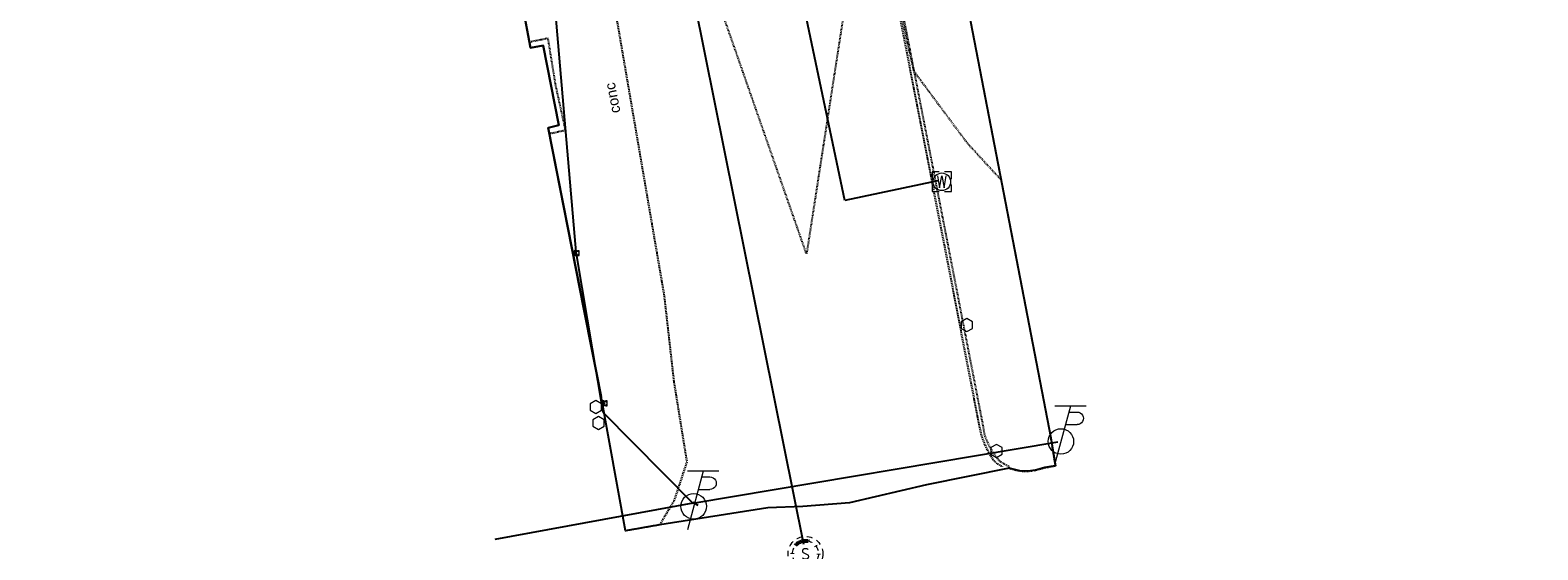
# Model space of a CAD drawing. Header units: feet. Extents: x 1743473 to 1753761, y 447116 to 448712.
# Tile 25 of 34: x 1750699 to 1750930, y 447983 to 448063. Entities that reach past the tile are written whole.
import ezdxf
from ezdxf import colors
from ezdxf.entities.mleader import LeaderData, LeaderLine
from ezdxf.math import Vec2, Vec3

# ---------------------------------------------------------------- set-up
doc = ezdxf.new("R2010")
doc.units = ezdxf.units.FT
doc.header["$MEASUREMENT"] = 0
for name, pattern in [('DGN Style 6', [6.093386, 0.003204, -1.281469, 2.242571, -1.281469, 0.003204, -1.281469]), ('drainage01', [1.6, 0.85, -0.75]), ('elecex', [0]), ('HIDDEN', [0.09375, 0.0625, -0.03125]), ('OhDOT_USTN1', [0.055, 0.014, -0.041]), ('OhDOT_USTN2', [0.11, 0.069, -0.041]), ('OhDOT_USTN3', [0.22, 0.165, -0.055]), ('OhDOT_USTN5', [0.11, 0.055, -0.055]), ('sanex', [0]), ('waterex', [0])]:
    doc.linetypes.add(name, pattern=pattern)
doc.layers.get('Defpoints').update_dxf_attribs({"color": 13})
for name, color, linetype in [('BD_X_Building', 231, 'Continuous'), ('BD_X_Canopy', 2, 'OhDOT_USTN2'), ('PV_X_Curb', 120, 'OhDOT_USTN1'), ('PV_X_EOP', 7, 'OhDOT_USTN3'), ('PV_X_Walk', 120, 'OhDOT_USTN5'), ('RD_X_Cells', 7, 'Continuous'), ('SRF-CONT EG MIN', 8, 'HIDDEN'), ('SRF-LBL EG.202402405', 7, 'Continuous'), ('SV_X_Control_Cells_Found', 7, 'Continuous'), ('UT_X_Electric', 1, 'elecex'), ('UT_X_Electric_Cells', 1, 'Continuous'), ('UT_X_Misc_Cells', 7, 'Continuous'), ('UT_X_Sanitary_Cells', 3, 'Continuous'), ('UT_X_Sanitary_Line', 3, 'sanex'), ('UT_X_Water', 133, 'waterex'), ('UT_X_Water_Cells', 133, 'Continuous'), ('XREF', 7, 'Continuous')]:
    doc.layers.add(name, color=color, linetype=linetype)
doc.layers.add('SC_Scratch1', color=7, linetype='Continuous', plot=False)
doc.styles.add('L80', font='arial.ttf', dxfattribs={"height": 0.08})
doc.styles.add('Slanted-Normal', font='font31.shx', dxfattribs={"height": 0.14})

# ---------------------------------------------------------------- blocks, each defined once
blk = doc.blocks.new('TPW')
at = {"layer": 'UT_X_Misc_Cells', "color": 30, "linetype": 'Continuous', "lineweight": 0}
for p, q in [((0.0482, 0.18), (-0.0322, -0.12)), ((0.1282, 0.18), (-0.0318, 0.18)), ((0.0231, 0.0862), (0.0827, 0.0862)), ((0.0402, 0.15), (0.0827, 0.15))]:
    blk.add_line(p, q, dxfattribs=at)
blk.add_circle((0, 0), 0.065, dxfattribs=at)
at = {"layer": 'UT_X_Misc_Cells', "color": 30, "linetype": 'Continuous', "lineweight": 0, "extrusion": (0, 0, -1)}
blk.add_arc((-0.0833, 0.1181), 0.0319, 88.8767, 271.1233, dxfattribs=at)
blk = doc.blocks.new('*U99', base_point=(1750800.995, 447989.8896, 733.3706))
at = {"xscale": 30, "yscale": 30, "zscale": 30}
blk.add_blockref('TPW', (1750800.995, 447989.8896, 733.3706), dxfattribs=at)
blk = doc.blocks.new('*U100', base_point=(1750857.187, 447999.8169, 733.679))
at = {"xscale": 30, "yscale": 30, "zscale": 30}
blk.add_blockref('TPW', (1750857.187, 447999.8169, 733.679), dxfattribs=at)
blk = doc.blocks.new('WM')
at = {"layer": 'UT_X_Water_Cells', "color": 133, "linetype": 'Continuous', "lineweight": 0, "flags": 128}
for points in [[(-0.02, 0.075), (-0.075, 0.075), (-0.075, 0.02)], [(-0.033, 0.045), (-0.017, -0.045), (0, 0.045), (0.017, -0.045), (0.033, 0.045)], [(0.075, 0.02), (0.075, 0.075), (0.02, 0.075)], [(-0.075, -0.02), (-0.075, -0.075), (-0.02, -0.075)], [(0.02, -0.075), (0.075, -0.075), (0.075, -0.02)]]:
    blk.add_lwpolyline(points, dxfattribs=at)
at = {"layer": 'UT_X_Water_Cells', "color": 133, "linetype": 'Continuous', "lineweight": 0}
blk.add_circle((0, 0), 0.0675, dxfattribs=at)
blk = doc.blocks.new('*U222', base_point=(1750838.966, 448039.571, 733.816))
at = {"xscale": 20, "yscale": 20, "zscale": 5}
blk.add_blockref('WM', (1750838.966, 448039.571, 733.816), dxfattribs=at)
blk = doc.blocks.new('POST')
at = {"layer": 'RD_X_Cells', "color": 30, "linetype": 'Continuous', "lineweight": 0, "flags": 128}
blk.add_lwpolyline([(-0.065, -0.037), (0, -0.075), (0.065, -0.037), (0.065, 0.037), (0, 0.075), (-0.065, 0.037), (-0.065, -0.037)], dxfattribs=at)
blk = doc.blocks.new('*U223', base_point=(1750842.776, 448017.629, 733.61))
at = {"layer": 'RD_X_Cells', "color": 0, "linetype": 'ByBlock', "lineweight": -2, "xscale": 13.33333333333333, "yscale": 13.33333333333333, "zscale": 13.33333333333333}
blk.add_blockref('POST', (1750842.776, 448017.629, 733.61), dxfattribs=at)
blk = doc.blocks.new('*U224', base_point=(1750847.333, 447998.378, 733.432))
at = {"layer": 'RD_X_Cells', "color": 0, "linetype": 'ByBlock', "lineweight": -2, "xscale": 13.33333333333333, "yscale": 13.33333333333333, "zscale": 13.33333333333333}
blk.add_blockref('POST', (1750847.333, 447998.378, 733.432), dxfattribs=at)
blk = doc.blocks.new('MH1D-X-SAN')
at = {"layer": 'Defpoints', "color": 61, "linetype": 'DGN Style 6', "lineweight": 53}
blk.add_circle((0, 0), 2, dxfattribs=at)
at = {"layer": 'Defpoints', "color": 20, "linetype": 'drainage01', "lineweight": 0}
blk.add_circle((0, 0), 2, dxfattribs=at)
at = {"layer": 'UT_X_Sanitary_Cells', "color": 3, "linetype": 'Continuous', "lineweight": 0, "flags": 128}
blk.add_lwpolyline([(0.4, 0.65), (0.37, 0.68), (0.33, 0.71), (0.22, 0.74), (0.08, 0.77), (-0.02, 0.77), (-0.06, 0.77), (-0.22, 0.73), (-0.36, 0.65), (-0.45, 0.55), (-0.47, 0.45), (-0.47, 0.38), (-0.45, 0.28), (-0.35, 0.19), (0.35, -0.19), (0.41, -0.24), (0.43, -0.29), (0.46, -0.37), (0.46, -0.44), (0.45, -0.52), (0.43, -0.57), (0.41, -0.63), (0.38, -0.68), (0.36, -0.72), (0.32, -0.76), (0.28, -0.78), (0.23, -0.81), (0.2, -0.82), (0.08, -0.83), (-0.09, -0.83), (-0.21, -0.81), (-0.37, -0.72), (-0.47, -0.64)], dxfattribs=at)
at = {"layer": 'UT_X_Sanitary_Cells', "linetype": 'drainage01', "lineweight": 0}
blk.add_circle((0, 0), 2.67, dxfattribs=at)
blk = doc.blocks.new('*U225', base_point=(1750818.107, 447982.628, 733.447))
blk.add_blockref('MH1D-X-SAN', (1750818.107, 447982.628, 733.447))
blk = doc.blocks.new('EM')
at = {"layer": 'UT_X_Electric_Cells', "color": 1, "linetype": 'Continuous', "lineweight": 0}
blk.add_line((-0.028, 0), (0.017, 0), dxfattribs=at)
at = {"layer": 'UT_X_Electric_Cells', "color": 1, "linetype": 'Continuous', "lineweight": 0, "flags": 128}
for points in [[(-0.02, 0.075), (-0.075, 0.075), (-0.075, 0.02)], [(0.028, 0.045), (-0.028, 0.045), (-0.028, -0.045), (0.028, -0.045)], [(0.075, 0.02), (0.075, 0.075), (0.02, 0.075)], [(-0.075, -0.02), (-0.075, -0.075), (-0.02, -0.075)], [(0.02, -0.075), (0.075, -0.075), (0.075, -0.02)]]:
    blk.add_lwpolyline(points, dxfattribs=at)
at = {"layer": 'UT_X_Electric_Cells', "color": 1, "linetype": 'Continuous', "lineweight": 0}
blk.add_circle((0, 0), 0.0675, dxfattribs=at)
blk = doc.blocks.new('*U117', base_point=(1750787.397, 448005.663, 740.964))
at = {"xscale": 5, "yscale": 5, "zscale": 5}
blk.add_blockref('EM', (1750787.397, 448005.663, 740.964), dxfattribs=at)
blk = doc.blocks.new('*U226', base_point=(1750786.424, 448002.628, 733.702))
at = {"layer": 'RD_X_Cells', "color": 0, "linetype": 'ByBlock', "lineweight": -2, "xscale": 13.33333333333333, "yscale": 13.33333333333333, "zscale": 13.33333333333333}
blk.add_blockref('POST', (1750786.424, 448002.628, 733.702), dxfattribs=at)
blk = doc.blocks.new('*U227', base_point=(1750786.007, 448005.09, 733.481))
at = {"layer": 'RD_X_Cells', "color": 0, "linetype": 'ByBlock', "lineweight": -2, "xscale": 13.33333333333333, "yscale": 13.33333333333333, "zscale": 13.33333333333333}
blk.add_blockref('POST', (1750786.007, 448005.09, 733.481), dxfattribs=at)
blk = doc.blocks.new('*U118', base_point=(1750783.106, 448028.648, 739.367))
at = {"xscale": 5, "yscale": 5, "zscale": 5}
blk.add_blockref('EM', (1750783.106, 448028.648, 739.367), dxfattribs=at)
blk = doc.blocks.new('Dim1')
h = blk.add_hatch(color=4)
h.dxf.hatch_style = 1
h.paths.add_polyline_path([(0, 0), (-1, -0.2), (-1, 0.2)])
at = {"color": 4}
blk.add_lwpolyline([(0, 0), (-1, -0.2), (-1, 0.2), (0, 0)], dxfattribs=at)
blk = doc.blocks.new('2024.02405 EX BASE_1')
at = {"layer": 'BD_X_Building', "flags": 128}
for points in [[(1750830.1, 448131.97), (1750839.13, 448085.97), (1750839.15, 448085.85), (1750840.01, 448081.42), (1750840.04, 448081.28), (1750840.62, 448078.25), (1750840.64, 448078.17), (1750841.63, 448073.02), (1750841.65, 448072.91), (1750855.67, 448000.35)], [(1750766.04, 448112.8), (1750776.06, 448060.1), (1750777.96, 448060.43), (1750780.35, 448048.22), (1750778.75, 448047.81), (1750786.86, 448006.69)]]:
    blk.add_lwpolyline(points, dxfattribs=at)
at = {"layer": 'BD_X_Canopy', "flags": 128}
blk.add_lwpolyline([(1750779.12, 448046.99), (1750781.4, 448047.49), (1750781.21, 448048.38), (1750779.9, 448054.35), (1750778.87, 448060.65), (1750778.74, 448061.53), (1750775.96, 448060.96)], dxfattribs=at)
at = {"layer": 'PV_X_Curb', "flags": 128}
blk.add_lwpolyline([(1750831.89, 448071.04), (1750832.84, 448066.09), (1750839.89, 448029.88), (1750845.27, 448002.14), (1750845.5, 448000.75), (1750846.03, 447999.47), (1750846.03, 447999.47), (1750846.51, 447998.59), (1750846.51, 447998.59), (1750847.07, 447997.75), (1750847.07, 447997.75), (1750847.43, 447997.24), (1750847.43, 447997.24), (1750847.84, 447996.83), (1750847.84, 447996.83), (1750848.7, 447996.3), (1750848.7, 447996.3), (1750849.16, 447996.07)], dxfattribs=at)
at = {"layer": 'PV_X_EOP', "flags": 128}
for points in [[(1750780.9, 448120.38), (1750781.67, 448115.73), (1750780.91, 448115.52), (1750787.89, 448072.21), (1750796.47, 448022.19), (1750797.97, 448008.93), (1750799.95, 447996.68), (1750797.98, 447990.7), (1750795.8, 447987.06), (1750790.56, 447986.13)], [(1750831.32, 448070.94), (1750832.29, 448066.02), (1750839.36, 448029.76), (1750844.72, 448001.98), (1750845.07, 448000.51), (1750845.51, 447999.38), (1750845.51, 447999.38), (1750845.89, 447998.61), (1750845.89, 447998.61), (1750846.44, 447997.64), (1750846.44, 447997.64), (1750846.84, 447997), (1750846.84, 447997), (1750847.26, 447996.56), (1750847.26, 447996.56), (1750848.21, 447996), (1750848.21, 447996)]]:
    blk.add_lwpolyline(points, dxfattribs=at)
at = {"layer": 'PV_X_Walk', "flags": 128}
blk.add_lwpolyline([(1750849.16, 447996.07), (1750849.26, 447995.72), (1750850.89, 447995.31), (1750850.89, 447995.31), (1750852.11, 447995.26), (1750853.31, 447995.43), (1750853.31, 447995.43), (1750854.73, 447995.81), (1750855.67, 447995.98), (1750856.36, 447996.1), (1750855.67, 448000.35)], dxfattribs=at)
at = {"layer": 'UT_X_Electric', "flags": 128}
for points in [[(1750783.05, 448028.23), (1750774.45, 448128.61)], [(1750783.05, 448028.23), (1750787.11, 448004.3)], [(1750787.11, 448004.3), (1750800.85, 447990.38)], [(1750800.85, 447990.38), (1750856.72, 447999.74)], [(1750800.85, 447990.38), (1750770.57, 447984.81)], [(1750801.7, 447990), (1750801, 447990.46), (1750800.85, 447990.38)]]:
    blk.add_lwpolyline(points, dxfattribs=at)
at = {"layer": 'UT_X_Sanitary_Line', "color": 3, "linetype": 'sanex', "lineweight": -3}
blk.add_lwpolyline([(1750781.42, 448164.85), (1750817.81, 447984.1)], dxfattribs=at)
at = {"layer": 'UT_X_Water'}
for points, elevation in [([(1750801.64, 448139.86), (1750802.35, 448136.91), (1750807.11, 448117.49), (1750824.08, 448036.78)], 734.56), ([(1750838.38, 448039.72), (1750824.13, 448036.72)], 734.88)]:
    blk.add_lwpolyline(points, dxfattribs=dict(at, elevation=elevation))
at = {"layer": 'SV_X_Control_Cells_Found'}
for name, p in [('*U223', (1750842.78, 448017.63, 733.61)), ('*U227', (1750786.01, 448005.09, 733.48)), ('*U226', (1750786.42, 448002.63, 733.7)), ('*U224', (1750847.33, 447998.38, 733.43))]:
    blk.add_blockref(name, p, dxfattribs=at)
at = {"layer": 'UT_X_Electric_Cells'}
for name, p in [('*U118', (1750783.11, 448028.65, 739.37)), ('*U117', (1750787.4, 448005.66, 740.96)), ('*U100', (1750857.19, 447999.82, 733.68)), ('*U99', (1750801, 447989.89, 733.37))]:
    blk.add_blockref(name, p, dxfattribs=at)
at = {"layer": 'UT_X_Sanitary_Cells'}
blk.add_blockref('*U225', (1750818.11, 447982.63, 733.45), dxfattribs=at)
at = {"layer": 'UT_X_Water_Cells'}
blk.add_blockref('*U222', (1750838.97, 448039.57, 733.82), dxfattribs=at)
at = {"layer": 'SC_Scratch1', "insert": (1750788.25, 448049.92), "char_height": 1.6, "width": 4.7112, "attachment_point": 1, "rotation": 101, "style": 'L80'}
blk.add_mtext('conc', dxfattribs=at)
at = {"layer": 'SC_Scratch1'}
ml = blk.add_multileader_mtext('Standard', dxfattribs=at)
ml.set_content('DOORWAY\\P735.03', color=256, style='L80')
ml.set_leader_properties()
ml.build(insert=Vec2(0, 0))
ml.multileader.update_dxf_attribs({"text_left_attachment_type": 2, "text_right_attachment_type": 2, "dogleg_length": 0.05, "arrow_head_size": 1.6, "scale": 20})
ctx = ml.context
ctx.base_point, ctx.scale, ctx.char_height, ctx.arrow_head_size, ctx.landing_gap_size, ctx.plane_origin = Vec3(1750524.49, 448059.65), 20, 1.6, 1.6, 0.8, Vec3(1750496.03, 448079.59)
ctx.left_attachment, ctx.right_attachment = 2, 2
notes = []
notes.append((ctx, [(0, (1, 1, 0), (1750523.49, 448059.65), (1, 0), 1, [(0, [(1750520.57, 448069.83)], 0, [])])]))
ctx.mtext.insert, ctx.mtext.width, ctx.mtext.flow_direction = Vec3(1750525.29, 448061.79), 19.4794, 5
ml = blk.add_multileader_mtext('Standard', dxfattribs=at)
ml.set_content('DOORWAY\\P735.09', color=256, style='L80')
ml.set_leader_properties()
ml.build(insert=Vec2(0, 0))
ml.multileader.update_dxf_attribs({"text_left_attachment_type": 2, "text_right_attachment_type": 2, "dogleg_length": 0.05, "arrow_head_size": 1.6, "scale": 20})
ctx = ml.context
ctx.base_point, ctx.scale, ctx.char_height, ctx.arrow_head_size, ctx.landing_gap_size, ctx.plane_origin = Vec3(1750507.7, 448056.21), 20, 1.6, 1.6, 0.8, Vec3(1750479.24, 448076.16)
ctx.left_attachment, ctx.right_attachment = 2, 2
notes.append((ctx, [(0, (1, 1, 0), (1750506.7, 448056.21), (1, 0), 1, [(0, [(1750503.77, 448066.39)], 0, [])])]))
ctx.mtext.insert, ctx.mtext.width, ctx.mtext.flow_direction = Vec3(1750508.5, 448058.35), 19.4794, 5
ml = blk.add_multileader_mtext('Standard', dxfattribs=at)
ml.set_content('DOORWAY\\P735.33', color=256, style='L80')
ml.set_leader_properties()
ml.build(insert=Vec2(0, 0))
ml.multileader.update_dxf_attribs({"text_left_attachment_type": 2, "text_right_attachment_type": 2, "dogleg_length": 0.05, "arrow_head_size": 1.6, "scale": 20})
ctx = ml.context
ctx.base_point, ctx.scale, ctx.char_height, ctx.arrow_head_size, ctx.landing_gap_size, ctx.plane_origin = Vec3(1750486.25, 448052.2), 20, 1.6, 1.6, 0.8, Vec3(1750457.79, 448072.14)
ctx.left_attachment, ctx.right_attachment = 2, 2
notes.append((ctx, [(0, (1, 1, 0), (1750485.25, 448052.2), (1, 0), 1, [(0, [(1750482.32, 448062.38)], 0, [])])]))
ctx.mtext.insert, ctx.mtext.width, ctx.mtext.flow_direction = Vec3(1750487.05, 448054.34), 19.4794, 5
ml = blk.add_multileader_mtext('Standard', dxfattribs=at)
ml.set_content('DOORWAY', color=256, style='L80')
ml.set_leader_properties()
ml.build(insert=Vec2(0, 0))
ml.multileader.update_dxf_attribs({"text_left_attachment_type": 2, "text_right_attachment_type": 2, "dogleg_length": 0.05, "arrow_head_size": 1.6, "scale": 20})
ctx = ml.context
ctx.base_point, ctx.scale, ctx.char_height, ctx.arrow_head_size, ctx.landing_gap_size, ctx.plane_origin = Vec3(1750427.79, 448040.42), 20, 1.6, 1.6, 0.8, Vec3(1750399.33, 448060.36)
ctx.left_attachment, ctx.right_attachment = 2, 2
notes.append((ctx, [(0, (1, 1, 0), (1750426.79, 448040.42), (1, 0), 1, [(0, [(1750423.87, 448050.59)], 0, [])])]))
ctx.mtext.insert, ctx.mtext.width, ctx.mtext.flow_direction = Vec3(1750428.59, 448041.22), 19.4794, 5
ml = blk.add_multileader_mtext('Standard', dxfattribs=at)
ml.set_content('"trusted healthcare"', color=256, style='L80')
ml.set_leader_properties()
ml.build(insert=Vec2(0, 0))
ml.multileader.update_dxf_attribs({"text_left_attachment_type": 2, "text_right_attachment_type": 2, "dogleg_length": 0.05, "arrow_head_size": 1.6, "scale": 20})
ctx = ml.context
ctx.base_point, ctx.scale, ctx.char_height, ctx.arrow_head_size, ctx.landing_gap_size, ctx.plane_origin = Vec3(1750388.94, 448027.43, 735.1), 20, 1.6, 1.6, 0.8, Vec3(1750360.48, 448047.37, 735.1)
ctx.left_attachment, ctx.right_attachment = 2, 2
notes.append((ctx, [(0, (1, 1, 0), (1750387.94, 448027.43, 735.1), (1, 0), 1, [(0, [(1750360.48, 448047.37, 735.1)], 0, [])])]))
ctx.mtext.insert, ctx.mtext.width, ctx.mtext.flow_direction = Vec3(1750389.74, 448028.24, 735.1), 19.4794, 5
ml = blk.add_multileader_mtext('Standard', dxfattribs=at)
ml.set_content('DOORWAY', color=256, style='L80')
ml.set_leader_properties()
ml.build(insert=Vec2(0, 0))
ml.multileader.update_dxf_attribs({"text_left_attachment_type": 2, "text_right_attachment_type": 2, "dogleg_length": 0.05, "arrow_head_size": 1.6, "scale": 20})
ctx = ml.context
ctx.base_point, ctx.scale, ctx.char_height, ctx.arrow_head_size, ctx.landing_gap_size, ctx.plane_origin = Vec3(1750404.98, 448035.73), 20, 1.6, 1.6, 0.8, Vec3(1750376.52, 448055.67)
ctx.left_attachment, ctx.right_attachment = 2, 2
notes.append((ctx, [(0, (1, 1, 0), (1750403.98, 448035.73), (1, 0), 1, [(0, [(1750401.06, 448045.91)], 0, [])])]))
ctx.mtext.insert, ctx.mtext.width, ctx.mtext.flow_direction = Vec3(1750405.78, 448036.53), 19.4794, 5
for ctx, leaders in notes:
    for number, flags, end, landing, length, lines in leaders:
        leader = LeaderData()
        leader.index, (leader.has_last_leader_line, leader.has_dogleg_vector, leader.attachment_direction) = number, flags
        leader.last_leader_point, leader.dogleg_vector, leader.dogleg_length = Vec3(end), Vec3(landing), length
        for number, points, colour, breaks in lines:
            line = LeaderLine()
            line.index, line.vertices, line.color, line.breaks = number, Vec3.list(points), colors.encode_raw_color(colour), breaks
            leader.lines.append(line)
        ctx.leaders.append(leader)
blk = doc.blocks.new('2024.02405 PROP BASE_1')
at = {"layer": 'Defpoints', "color": 6}
ml = blk.add_multileader_mtext('Standard', dxfattribs=at)
ml.set_content('EXISTING DIMENSIONS SUFFICE FOR ADA PARKING PER R310.2.1 EXCEPTION 2', color=6, style='Slanted-Normal')
ml.set_leader_properties()
ml.set_arrow_properties(name='Dim1')
ml.build(insert=Vec2(0, 0))
ml.multileader.update_dxf_attribs({"text_left_attachment_type": 2, "text_right_attachment_type": 2, "dogleg_length": 0.05, "arrow_head_size": 2.5, "scale": 20})
ctx = ml.context
ctx.base_point, ctx.scale, ctx.char_height, ctx.arrow_head_size, ctx.landing_gap_size, ctx.plane_origin = Vec3(1750686.55, 447934.93), 20, 2.8, 2.5, 0.8, Vec3(1750522.07, 448087.92)
ctx.left_attachment, ctx.right_attachment = 2, 2
notes = []
notes.append((ctx, [(0, (1, 1, 0), (1750685.55, 447934.93), (1, 0), 1, [(0, [(1750522.07, 448087.92)], 0, [])])]))
ctx.mtext.insert, ctx.mtext.width, ctx.mtext.flow_direction = Vec3(1750687.35, 447940.99), 65.2243, 5
for ctx, leaders in notes:
    for number, flags, end, landing, length, lines in leaders:
        leader = LeaderData()
        leader.index, (leader.has_last_leader_line, leader.has_dogleg_vector, leader.attachment_direction) = number, flags
        leader.last_leader_point, leader.dogleg_vector, leader.dogleg_length = Vec3(end), Vec3(landing), length
        for number, points, colour, breaks in lines:
            line = LeaderLine()
            line.index, line.vertices, line.color, line.breaks = number, Vec3.list(points), colors.encode_raw_color(colour), breaks
            leader.lines.append(line)
        ctx.leaders.append(leader)

msp = doc.modelspace()

# ---------------------------------------------------------------- linework, layer by layer
at = {"layer": 'SRF-CONT EG MIN', "color": 8, "linetype": 'HIDDEN', "lineweight": -3, "elevation": 734, "flags": 128}
msp.add_lwpolyline([(1750848.03, 448039.88), (1750842.98, 448045.36), (1750834.71, 448056.49), (1750833.98, 448059.77), (1750832.62, 448066.06), (1750831.93, 448070.86), (1750832.07, 448071.07), (1750832.03, 448071.18), (1750831.69, 448071.85), (1750830.96, 448073.37), (1750829.95, 448078.25), (1750829.43, 448080.79), (1750828.84, 448083.69), (1750828.6, 448084.54), (1750827.59, 448080.56), (1750827.44, 448074.8), (1750824.82, 448073.04), (1750824.69, 448070.09), (1750818.27, 448028.52), (1750807.18, 448060.32), (1750802.57, 448073.49), (1750802.38, 448073.97), (1750802.26, 448074.42), (1750802.08, 448074.86), (1750798.03, 448085.72), (1750792.81, 448113.63), (1750790.33, 448120.8), (1750790.56, 448122.16), (1750785.06, 448126.83), (1750782.37, 448132.8), (1750782.42, 448133.52), (1750782.31, 448134.11), (1750782.55, 448134.55), (1750775.66, 448134.96), (1750775.51, 448134.95), (1750775.06, 448135.14), (1750774.78, 448135.2), (1750771.16, 448135.34), (1750769.65, 448135.21), (1750762.22, 448133.39), (1750750.03, 448130.3), (1750689.75, 448120.45), (1750686.27, 448119.24), (1750685.05, 448117.51), (1750677.56, 448115.6), (1750676.09, 448115.56), (1750656.99, 448110.85), (1750630.91, 448102.78), (1750627.85, 448101.48), (1750631.08, 448102.09), (1750633.16, 448102.51), (1750676.37, 448110.88), (1750677.15, 448111.06), (1750679.12, 448111.48), (1750690.21, 448113.76), (1750704.04, 448107.69), (1750705.35, 448107.41), (1750705.87, 448107.24), (1750710.84, 448108.26), (1750713.17, 448108.52), (1750713.28, 448108.46), (1750714.84, 448109.37), (1750719.05, 448109.53), (1750726.94, 448110.48), (1750730.89, 448111.97), (1750732.49, 448115.16), (1750738.59, 448116.17), (1750740.16, 448114.06), (1750740.35, 448113.84), (1750761.25, 448117.82), (1750763.12, 448117.95), (1750765.11, 448112.76), (1750765.14, 448112.6)], dxfattribs=at)
at = {"layer": 'SRF-LBL EG.202402405', "color": 7, "linetype": 'Continuous', "lineweight": -3, "flags": 128}
msp.add_lwpolyline([(1750841.65, 448072.91), (1750849.58, 448031.87), (1750855.67, 448000.35), (1750856.36, 447996.1), (1750855.67, 447995.98), (1750854.73, 447995.81), (1750853.31, 447995.43), (1750852.11, 447995.26), (1750850.89, 447995.31), (1750849.26, 447995.72), (1750836.65, 447993.18), (1750824.86, 447990.41), (1750817.68, 447989.87), (1750812.37, 447989.67), (1750795.8, 447987.06), (1750790.56, 447986.13), (1750786.86, 448006.69), (1750784.22, 448020.07), (1750778.75, 448047.81), (1750780.35, 448048.22), (1750777.96, 448060.43), (1750776.06, 448060.1), (1750774.4, 448068.82)], dxfattribs=at)

# ---------------------------------------------------------------- block references
at = {"layer": 'XREF'}
for name in ['2024.02405 EX BASE_1', '2024.02405 PROP BASE_1']:
    msp.add_blockref(name, (0, 0), dxfattribs=at)

doc.saveas('drawing.dxf')
